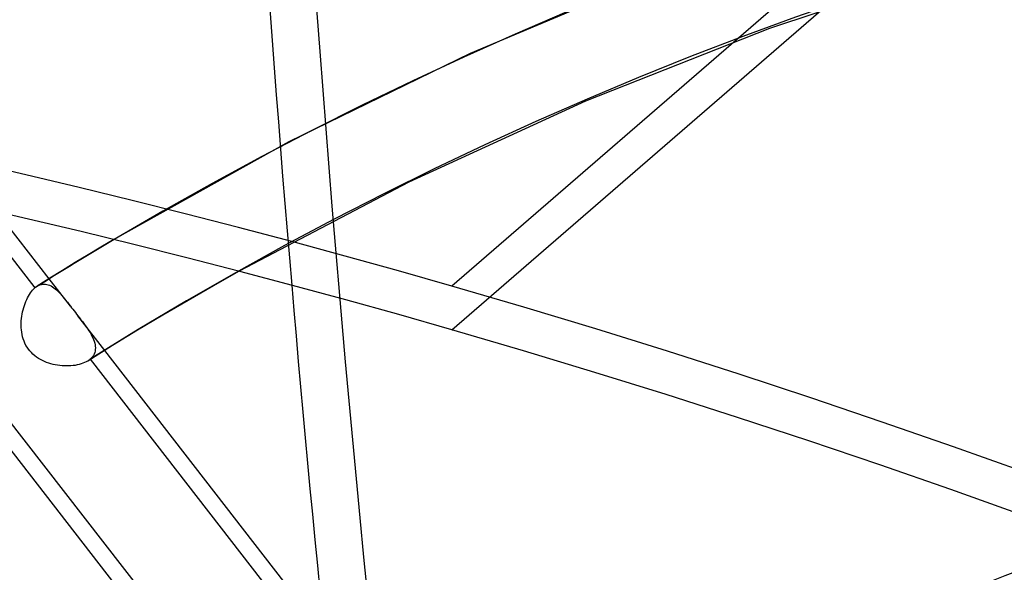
# Model space of a CAD drawing. Header units: millimetres. Extents: x -216 to 210, y -272 to 267.
# Tile 70 of 87: x -52 to -32, y 113 to 124. Entities that reach past the tile are written whole.
import ezdxf

# ---------------------------------------------------------------- set-up
doc = ezdxf.new("R2010")
doc.units = ezdxf.units.MM
doc.layers.add('MAIN-1', color=7, linetype='Continuous')

msp = doc.modelspace()

# ---------------------------------------------------------------- linework, layer by layer
at = {"layer": 'MAIN-1'}
for p, q in [((-5, 151.554), (-43, 118.645)), ((-43, 117.779), (-4.5, 151.121)), ((-32.901, 125.027), (-36.696, 123.757)), ((-38.89, 124.842), (-42.637, 123.262)), ((-36.696, 123.757), (-40.347, 122.315)), ((-42.637, 123.262), (-46.232, 121.51)), ((-40.347, 122.315), (-43.855, 120.708)), ((-46.232, 121.51), (-49.711, 119.571)), ((-43.855, 120.708), (-47.222, 118.941)), ((-52.539, 120.239), (-51.275, 118.61)), ((-50.992, 118.792), (-52.024, 120.122)), ((-49.966, 119.419), (-50.22, 119.266)), ((-49.711, 119.571), (-49.966, 119.419)), ((-50.22, 119.266), (-50.474, 119.112)), ((-50.474, 119.112), (-50.726, 118.957)), ((-50.726, 118.957), (-50.978, 118.801)), ((-47.222, 118.941), (-47.73, 118.654)), ((-51.275, 118.61), (-51.267, 118.617)), ((-51.267, 118.617), (-51.259, 118.623)), ((-51.259, 118.623), (-51.252, 118.629)), ((-51.252, 118.629), (-51.244, 118.634)), ((-51.244, 118.634), (-51.236, 118.639)), ((-51.236, 118.639), (-51.229, 118.644)), ((-50.978, 118.801), (-51.229, 118.644)), ((-51.229, 118.644), (-51.229, 118.645)), ((-51.229, 118.645), (-51.228, 118.645)), ((-51.228, 118.645), (-51.201, 118.66)), ((-51.228, 118.645), (-51.228, 118.645)), ((-51.228, 118.645), (-51.228, 118.645)), ((-51.228, 118.645), (-51.228, 118.645)), ((-51.228, 118.645), (-51.228, 118.645)), ((-51.201, 118.66), (-51.174, 118.672)), ((-51.174, 118.672), (-51.146, 118.68)), ((-51.146, 118.68), (-51.119, 118.685)), ((-51.119, 118.685), (-51.091, 118.687)), ((-51.091, 118.687), (-51.064, 118.685)), ((-51.064, 118.685), (-51.036, 118.681)), ((-51.036, 118.681), (-51.009, 118.673)), ((-51.009, 118.673), (-50.982, 118.663)), ((-50.571, 118.249), (-50.992, 118.792)), ((-50.982, 118.663), (-50.954, 118.649)), ((-50.954, 118.649), (-50.927, 118.633)), ((-50.927, 118.633), (-50.9, 118.615)), ((-50.9, 118.615), (-50.874, 118.594)), ((-47.73, 118.654), (-48.235, 118.363)), ((-51.421, 118.413), (-51.403, 118.448)), ((-51.403, 118.448), (-51.383, 118.48)), ((-51.383, 118.48), (-51.363, 118.511)), ((-51.363, 118.511), (-51.342, 118.539)), ((-51.342, 118.539), (-51.32, 118.565)), ((-51.32, 118.565), (-51.298, 118.589)), ((-51.298, 118.589), (-51.275, 118.61)), ((-50.874, 118.594), (-50.847, 118.571)), ((-50.847, 118.571), (-50.82, 118.546)), ((-50.82, 118.546), (-50.794, 118.519)), ((-50.794, 118.519), (-50.767, 118.49)), ((-50.767, 118.49), (-50.741, 118.46)), ((-50.741, 118.46), (-50.714, 118.428)), ((-50.714, 118.428), (-50.686, 118.395)), ((-51.497, 118.22), (-51.484, 118.261)), ((-51.484, 118.261), (-51.47, 118.301)), ((-51.47, 118.301), (-51.455, 118.34)), ((-51.455, 118.34), (-51.438, 118.377)), ((-51.438, 118.377), (-51.421, 118.413)), ((-50.686, 118.395), (-50.658, 118.36)), ((-50.658, 118.36), (-50.63, 118.325)), ((-50.63, 118.325), (-50.601, 118.287)), ((-50.601, 118.287), (-50.571, 118.249)), ((-50.571, 118.249), (-50.546, 118.217)), ((-48.235, 118.363), (-48.737, 118.068)), ((-51.54, 118.002), (-51.534, 118.047)), ((-51.534, 118.047), (-51.527, 118.092)), ((-51.527, 118.092), (-51.518, 118.135)), ((-51.518, 118.135), (-51.508, 118.178)), ((-51.508, 118.178), (-51.497, 118.22)), ((-50.546, 118.217), (-50.521, 118.185)), ((-50.521, 118.185), (-50.496, 118.153)), ((-50.496, 118.153), (-50.471, 118.121)), ((-50.471, 118.121), (-50.446, 118.088)), ((-50.446, 118.088), (-50.421, 118.056)), ((-49.889, 117.37), (-50.422, 118.057)), ((-50.421, 118.056), (-50.391, 118.017)), ((-48.737, 118.068), (-49.237, 117.769)), ((-51.547, 117.866), (-51.546, 117.912)), ((-51.545, 117.82), (-51.547, 117.866)), ((-51.546, 117.912), (-51.544, 117.957)), ((-51.544, 117.957), (-51.54, 118.002)), ((-50.391, 118.017), (-50.361, 117.979)), ((-50.361, 117.979), (-50.332, 117.941)), ((-50.332, 117.941), (-50.304, 117.903)), ((-50.304, 117.903), (-50.277, 117.866)), ((-50.277, 117.866), (-50.251, 117.83)), ((-51.541, 117.775), (-51.545, 117.82)), ((-51.536, 117.729), (-51.541, 117.775)), ((-51.528, 117.684), (-51.536, 117.729)), ((-51.518, 117.64), (-51.528, 117.684)), ((-51.505, 117.596), (-51.518, 117.64)), ((-50.251, 117.83), (-50.227, 117.794)), ((-50.227, 117.794), (-50.203, 117.759)), ((-50.203, 117.759), (-50.181, 117.723)), ((-50.181, 117.723), (-50.161, 117.688)), ((-50.161, 117.688), (-50.142, 117.653)), ((-50.142, 117.653), (-50.125, 117.618)), ((-49.237, 117.769), (-49.734, 117.466)), ((-51.49, 117.553), (-51.505, 117.596)), ((-51.472, 117.511), (-51.49, 117.553)), ((-51.452, 117.47), (-51.472, 117.511)), ((-51.429, 117.431), (-51.452, 117.47)), ((-49.734, 117.466), (-50.227, 117.159)), ((-50.125, 117.618), (-50.11, 117.584)), ((-50.11, 117.584), (-50.098, 117.55)), ((-50.098, 117.55), (-50.088, 117.516)), ((-50.088, 117.516), (-50.08, 117.483)), ((-50.08, 117.483), (-50.076, 117.451)), ((-50.076, 117.451), (-50.074, 117.419)), ((-51.403, 117.393), (-51.429, 117.431)), ((-51.375, 117.358), (-51.403, 117.393)), ((-51.345, 117.325), (-51.375, 117.358)), ((-51.313, 117.293), (-51.345, 117.325)), ((-51.279, 117.264), (-51.313, 117.293)), ((-51.243, 117.236), (-51.279, 117.264)), ((-50.114, 117.271), (-50.131, 117.245)), ((-50.099, 117.298), (-50.114, 117.271)), ((-50.088, 117.327), (-50.099, 117.298)), ((-50.08, 117.357), (-50.088, 117.327)), ((-50.076, 117.387), (-50.08, 117.357)), ((-50.074, 117.419), (-50.076, 117.387)), ((-45.536, 111.76), (-49.889, 117.37)), ((-51.205, 117.211), (-51.243, 117.236)), ((-51.166, 117.188), (-51.205, 117.211)), ((-51.126, 117.167), (-51.166, 117.188)), ((-51.085, 117.148), (-51.126, 117.167)), ((-51.043, 117.131), (-51.085, 117.148)), ((-51, 117.116), (-51.043, 117.131)), ((-50.957, 117.103), (-51, 117.116)), ((-50.914, 117.092), (-50.957, 117.103)), ((-50.87, 117.082), (-50.914, 117.092)), ((-50.825, 117.074), (-50.87, 117.082)), ((-50.78, 117.068), (-50.825, 117.074)), ((-50.736, 117.064), (-50.78, 117.068)), ((-50.691, 117.061), (-50.736, 117.064)), ((-50.646, 117.06), (-50.691, 117.061)), ((-50.602, 117.061), (-50.646, 117.06)), ((-50.559, 117.063), (-50.602, 117.061)), ((-50.517, 117.067), (-50.559, 117.063)), ((-50.475, 117.073), (-50.517, 117.067)), ((-50.435, 117.08), (-50.475, 117.073)), ((-50.396, 117.09), (-50.435, 117.08)), ((-50.359, 117.1), (-50.396, 117.09)), ((-50.323, 117.113), (-50.359, 117.1)), ((-50.289, 117.127), (-50.323, 117.113)), ((-50.258, 117.142), (-50.289, 117.127)), ((-50.228, 117.159), (-50.258, 117.142)), ((-50.219, 117.165), (-50.228, 117.159)), ((-50.21, 117.171), (-50.219, 117.165)), ((-50.202, 117.177), (-50.21, 117.171)), ((-50.193, 117.183), (-50.202, 117.177)), ((-50.185, 117.19), (-50.193, 117.183)), ((-50.177, 117.196), (-50.185, 117.19)), ((-50.153, 117.22), (-50.177, 117.196)), ((-50.177, 117.196), (-50.175, 117.193)), ((-50.175, 117.193), (-45.472, 111.132)), ((-50.131, 117.245), (-50.153, 117.22)), ((-44.996, 106.685), (-52.583, 116.463)), ((-44.42, 106.488), (-51.876, 116.097))]:
    msp.add_line(p, q, dxfattribs=at)
for centre, major_axis, ratio, start_param, end_param in [((12.529, 10.85), (-129.487, 149.519), 0.75, -1.616769, -0.097375), ((12.529, 10.85), (128.315, -148.166), 0.75, 1.525592, 3.043449), ((8.129, 7.04), (-129.487, 149.519), 0.75, -1.616769, -0.097375), ((16.929, 14.661), (-123.628, 142.753), 0.75, -1.614719, -0.099424), ((8.129, 7.04), (128.315, -148.166), 0.75, 1.524472, 3.04457), ((16.929, 14.661), (122.456, -141.4), 0.75, 1.526852, 3.042189), ((3.729, 3.229), (-129.487, 149.519), 0.75, -1.616769, -0.097375), ((3.729, 3.229), (128.315, -148.166), 0.75, 1.524472, 3.04457), ((21.329, 18.471), (-117.769, 135.988), 0.75, -1.613332, -0.100812), ((21.329, 18.471), (116.597, -134.635), 0.75, 1.529278, 3.039764), ((-0.5, -0.433), (123.73, -142.871), 0.75, 0.713724, 3.451437), ((21.329, 18.471), (-108.629, 125.434), 0.75, -1.610102, -0.104042), ((21.329, 18.471), (107.457, -124.08), 0.75, 1.531844, 3.037198), ((0, 0), (-123.075, 142.115), 0.75, -2.427868, 0.713724), ((21.329, 18.471), (-99.488, 114.879), 0.75, -1.607127, -0.107017), ((21.329, 18.471), (98.317, -113.526), 0.75, 1.534887, 3.034154), ((-4.5, -3.897), (-117.183, 135.311), 0.75, -0.857072, 0.190842), ((21.329, 18.471), (-90.348, 104.325), 0.75, -1.60355, -0.110594), ((-18.043, -62.425), (-49.553, 222.597), 0.352244, -0.877768, -0.24945), ((-18.957, -62.629), (49.553, -222.597), 0.352244, 2.266939, 2.892143), ((21.329, 18.471), (89.176, -102.972), 0.75, 1.538555, 3.030487), ((28.97, 67.251), (-40.452, 181.712), 0.352244, 1.007187, 1.573241), ((28.057, 67.047), (40.452, -181.712), 0.352244, -2.134405, -1.936169), ((21.329, 18.471), (-81.208, 93.771), 0.75, -1.599167, -0.134651), ((21.329, 18.471), (80.036, -92.418), 0.75, 1.543061, 3.025981), ((-43, -37.239), (-117.838, 136.067), 0.75, -0.857072, 0), ((-43, -37.239), (117.183, -135.311), 0.75, 2.284521, 3.141593), ((21.329, 18.471), (-72.068, 83.216), 0.75, -1.59367, -0.120474), ((21.329, 18.471), (70.896, -81.863), 0.75, 1.54873, 3.020312), ((21.329, 18.471), (-81.208, 93.771), 0.75, -0.134651, -0.114977), ((28.057, 67.047), (40.452, -181.712), 0.352244, -1.936169, -1.568352), ((-43, -37.239), (-117.838, 136.067), 0.75, -3.141592, -0.857072), ((-43, -37.239), (117.183, -135.311), 0.75, 0, 2.284521), ((21.329, 18.471), (-62.927, 72.662), 0.75, -1.586575, -0.127569), ((21.329, 18.471), (61.755, -71.309), 0.75, 1.553813, 3.015229)]:
    msp.add_ellipse(centre, major_axis=major_axis, ratio=ratio, start_param=start_param, end_param=end_param, dxfattribs=at)

doc.saveas('drawing.dxf')
